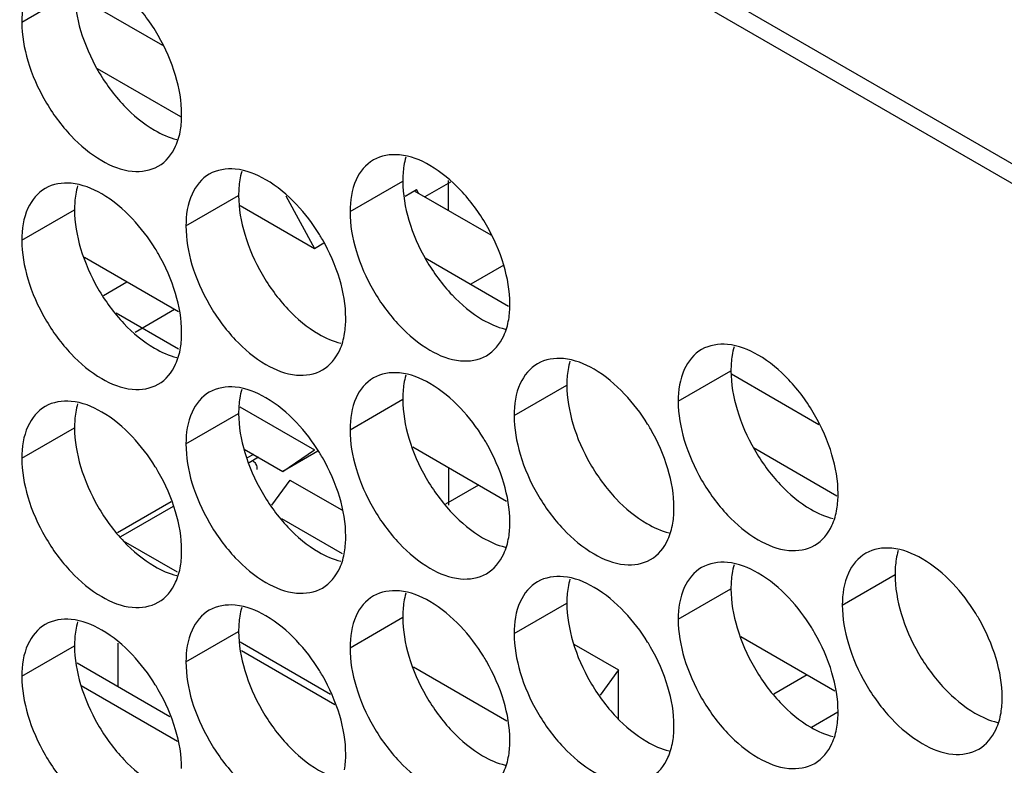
# Model space of a CAD drawing. Header units: inches. Extents: x 0 to 34, y 0 to 22.
# Tile 78 of 118: x 16.287 to 16.491, y 15.097 to 15.252. Entities that reach past the tile are written whole.
import ezdxf

# ---------------------------------------------------------------- set-up
doc = ezdxf.new("R2010")
doc.units = ezdxf.units.IN
doc.header["$LTSCALE"] = 1.87
doc.header["$MEASUREMENT"] = 0
doc.layers.get('0').update_dxf_attribs({"linetype": 'CONTINUOUS'})
doc.layers.add('5_ALL_CURVES', color=7, linetype='CONTINUOUS')

msp = doc.modelspace()

# ---------------------------------------------------------------- linework, layer by layer
at = {"color": 3, "linetype": 'CONTINUOUS'}
for p, q in [((13.79964, 16.77663), (16.66296, 15.12338)), ((16.29812, 15.25669), (16.3163, 15.24619)), ((16.36865, 15.21597), (16.38454, 15.20679)), ((16.4346, 15.17789), (16.45277, 15.1674))]:
    msp.add_line(p, q, dxfattribs=at)
at = {"color": 7, "linetype": 'CONTINUOUS'}
for p, q in [((13.81201, 16.7654), (16.66253, 15.11955)), ((16.28706, 15.25102), (16.29802, 15.25735)), ((16.30271, 15.24138), (16.32003, 15.23138)), ((16.3553, 15.21162), (16.36626, 15.21795)), ((16.36674, 15.21486), (16.36909, 15.21622)), ((16.3695, 15.21548), (16.36909, 15.21622)), ((16.37618, 15.21777), (16.37085, 15.2147)), ((16.32118, 15.20866), (16.33214, 15.21499)), ((16.34193, 15.21492), (16.34788, 15.20397)), ((16.28706, 15.2057), (16.29802, 15.21203)), ((16.33247, 15.21287), (16.34788, 15.20397)), ((16.34788, 15.20397), (16.34986, 15.20512)), ((16.31962, 15.19079), (16.30011, 15.20206)), ((16.37094, 15.20199), (16.38827, 15.19198)), ((16.38727, 15.20049), (16.3804, 15.19653)), ((16.30892, 15.19697), (16.30401, 15.19414)), ((16.31882, 15.19126), (16.3106, 15.18651)), ((16.42353, 15.17222), (16.43449, 15.17855)), ((16.38941, 15.16926), (16.40037, 15.17559)), ((16.3324, 15.17106), (16.34788, 15.16213)), ((16.3553, 15.16631), (16.36626, 15.17263)), ((16.32118, 15.16335), (16.33214, 15.16968)), ((16.28706, 15.16039), (16.29802, 15.16672)), ((16.3333, 15.16228), (16.34133, 15.15764)), ((16.33521, 15.16118), (16.33391, 15.16043)), ((16.34133, 15.15764), (16.34788, 15.16213)), ((16.34858, 15.16183), (16.34133, 15.15764)), ((16.38786, 15.1514), (16.36834, 15.16266)), ((16.43918, 15.16259), (16.45651, 15.15258)), ((16.33627, 15.16057), (16.33434, 15.15945)), ((16.34279, 15.15584), (16.33899, 15.15062)), ((16.34279, 15.15584), (16.35356, 15.14962)), ((16.38198, 15.15479), (16.37514, 15.15084)), ((16.31814, 15.15133), (16.30695, 15.14486)), ((16.31856, 15.15035), (16.30758, 15.14401)), ((16.34103, 15.14787), (16.35368, 15.14057)), ((16.31943, 15.13669), (16.30821, 15.14317)), ((16.45765, 15.12987), (16.46861, 15.13619)), ((16.42353, 15.12691), (16.43449, 15.13324)), ((16.38941, 15.12395), (16.40037, 15.13028)), ((16.3553, 15.12099), (16.36626, 15.12732)), ((16.32118, 15.11803), (16.33214, 15.12436)), ((16.30708, 15.11292), (16.30708, 15.12192)), ((16.33248, 15.12219), (16.35122, 15.11137)), ((16.40184, 15.12174), (16.41114, 15.11637)), ((16.4561, 15.112), (16.43658, 15.12326)), ((16.28706, 15.11508), (16.29802, 15.1214)), ((16.33276, 15.12039), (16.35216, 15.10919)), ((16.29858, 15.11783), (16.31783, 15.10671)), ((16.36849, 15.11701), (16.3879, 15.1058)), ((16.41114, 15.11637), (16.40731, 15.11111)), ((16.41114, 15.10622), (16.41114, 15.11637)), ((16.45033, 15.11533), (16.44344, 15.11135)), ((16.45674, 15.1076), (16.45123, 15.10441))]:
    msp.add_line(p, q, dxfattribs=at)
for points, knots in [([(16.29193, 15.26178), (16.29034, 15.26086), (16.28761, 15.25743), (16.28706, 15.25326), (16.28706, 15.25102)], [0, 0, 0, 0, 0.44922, 1, 1, 1, 1]), ([(16.31903, 15.2399), (16.31817, 15.24281), (16.31571, 15.24837), (16.31212, 15.25328), (16.31004, 15.25548)], [0, 0, 0, 0, 0.499997, 1, 1, 1, 1]), ([(16.28832, 15.24295), (16.28919, 15.24004), (16.29164, 15.23448), (16.29686, 15.22735), (16.30304, 15.22216), (16.3095, 15.21951), (16.31384, 15.22016), (16.31543, 15.22107)], [0, 0, 0, 0, 0.235115, 0.470233, 0.682481, 0.857347, 1, 1, 1, 1]), ([(16.31543, 15.22107), (16.31702, 15.22199), (16.31903, 15.22452), (16.31986, 15.22745), (16.32005, 15.22862)], [0, 0, 0, 0, 0.608607, 1, 1, 1, 1]), ([(16.36016, 15.22238), (16.35857, 15.22146), (16.35584, 15.21803), (16.3553, 15.21386), (16.3553, 15.21162)], [0, 0, 0, 0, 0.44922, 1, 1, 1, 1]), ([(16.37827, 15.21608), (16.37639, 15.21806), (16.37255, 15.22129), (16.36783, 15.22323), (16.36555, 15.22342)], [0, 0, 0, 0, 0.548282, 1, 1, 1, 1]), ([(16.34415, 15.21312), (16.34228, 15.2151), (16.33843, 15.21833), (16.33371, 15.22027), (16.33144, 15.22047)], [0, 0, 0, 0, 0.548282, 1, 1, 1, 1]), ([(16.32604, 15.21942), (16.32446, 15.2185), (16.32172, 15.21508), (16.32118, 15.21091), (16.32118, 15.20866)], [0, 0, 0, 0, 0.44922, 1, 1, 1, 1]), ([(16.29193, 15.21646), (16.29034, 15.21555), (16.28761, 15.21212), (16.28706, 15.20795), (16.28706, 15.2057)], [0, 0, 0, 0, 0.44922, 1, 1, 1, 1]), ([(16.31004, 15.21016), (16.30816, 15.21215), (16.30431, 15.21537), (16.29959, 15.21731), (16.29732, 15.21751)], [0, 0, 0, 0, 0.548282, 1, 1, 1, 1]), ([(16.38726, 15.2005), (16.3864, 15.20341), (16.38395, 15.20897), (16.38035, 15.21388), (16.37827, 15.21608)], [0, 0, 0, 0, 0.499997, 1, 1, 1, 1]), ([(16.35315, 15.19755), (16.35228, 15.20045), (16.35089, 15.2036), (16.34914, 15.20654), (16.34893, 15.20689)], [0, 0, 0, 0, 0.882712, 1, 1, 1, 1]), ([(16.31903, 15.19459), (16.31817, 15.19749), (16.31678, 15.20064), (16.31502, 15.20359), (16.31481, 15.20393)], [0, 0, 0, 0, 0.882712, 1, 1, 1, 1]), ([(16.35656, 15.20355), (16.35742, 15.20064), (16.35988, 15.19508), (16.3651, 15.18795), (16.37128, 15.18276), (16.37774, 15.18011), (16.38208, 15.18076), (16.38366, 15.18167)], [0, 0, 0, 0, 0.235115, 0.470233, 0.682481, 0.857347, 1, 1, 1, 1]), ([(16.32244, 15.20059), (16.32331, 15.19768), (16.32576, 15.19212), (16.33098, 15.18499), (16.33716, 15.17981), (16.34362, 15.17715), (16.34796, 15.1778), (16.34955, 15.17872)], [0, 0, 0, 0, 0.235115, 0.470233, 0.682481, 0.857347, 1, 1, 1, 1]), ([(16.28832, 15.19763), (16.28919, 15.19473), (16.29164, 15.18917), (16.29686, 15.18203), (16.30304, 15.17685), (16.3095, 15.17419), (16.31384, 15.17484), (16.31543, 15.17576)], [0, 0, 0, 0, 0.235115, 0.470233, 0.682481, 0.857347, 1, 1, 1, 1]), ([(16.38366, 15.18167), (16.38525, 15.18259), (16.38727, 15.18512), (16.38809, 15.18805), (16.38829, 15.18922)], [0, 0, 0, 0, 0.608607, 1, 1, 1, 1]), ([(16.34955, 15.17872), (16.35113, 15.17963), (16.35315, 15.18216), (16.35398, 15.1851), (16.35417, 15.18627)], [0, 0, 0, 0, 0.608607, 1, 1, 1, 1]), ([(16.31543, 15.17576), (16.31702, 15.17667), (16.31903, 15.1792), (16.31986, 15.18214), (16.32005, 15.18331)], [0, 0, 0, 0, 0.608607, 1, 1, 1, 1]), ([(16.44651, 15.17668), (16.44463, 15.17866), (16.44078, 15.18189), (16.43606, 15.18383), (16.43379, 15.18403)], [0, 0, 0, 0, 0.548282, 1, 1, 1, 1]), ([(16.4284, 15.18298), (16.42681, 15.18206), (16.42408, 15.17864), (16.42353, 15.17447), (16.42353, 15.17222)], [0, 0, 0, 0, 0.44922, 1, 1, 1, 1]), ([(16.39428, 15.18002), (16.39269, 15.1791), (16.38996, 15.17568), (16.38941, 15.17151), (16.38941, 15.16926)], [0, 0, 0, 0, 0.44922, 1, 1, 1, 1]), ([(16.41239, 15.17372), (16.41051, 15.17571), (16.40666, 15.17893), (16.40195, 15.18087), (16.39967, 15.18107)], [0, 0, 0, 0, 0.548282, 1, 1, 1, 1]), ([(16.36016, 15.17706), (16.35857, 15.17615), (16.35584, 15.17272), (16.3553, 15.16855), (16.3553, 15.16631)], [0, 0, 0, 0, 0.44922, 1, 1, 1, 1]), ([(16.37827, 15.17077), (16.37639, 15.17275), (16.37255, 15.17597), (16.36783, 15.17791), (16.36555, 15.17811)], [0, 0, 0, 0, 0.548282, 1, 1, 1, 1]), ([(16.34415, 15.16781), (16.34228, 15.16979), (16.33843, 15.17302), (16.33371, 15.17495), (16.33144, 15.17515)], [0, 0, 0, 0, 0.548282, 1, 1, 1, 1]), ([(16.4555, 15.16111), (16.45464, 15.16401), (16.45218, 15.16957), (16.44859, 15.17449), (16.44651, 15.17668)], [0, 0, 0, 0, 0.499997, 1, 1, 1, 1]), ([(16.32604, 15.1741), (16.32446, 15.17319), (16.32172, 15.16976), (16.32118, 15.16559), (16.32118, 15.16335)], [0, 0, 0, 0, 0.44922, 1, 1, 1, 1]), ([(16.29193, 15.17115), (16.29034, 15.17023), (16.28761, 15.1668), (16.28706, 15.16263), (16.28706, 15.16039)], [0, 0, 0, 0, 0.44922, 1, 1, 1, 1]), ([(16.31004, 15.16485), (16.30816, 15.16683), (16.30431, 15.17006), (16.29959, 15.172), (16.29732, 15.17219)], [0, 0, 0, 0, 0.548282, 1, 1, 1, 1]), ([(16.42138, 15.15815), (16.42052, 15.16105), (16.41913, 15.1642), (16.41737, 15.16715), (16.41716, 15.16749)], [0, 0, 0, 0, 0.882712, 1, 1, 1, 1]), ([(16.38726, 15.15519), (16.3864, 15.1581), (16.38501, 15.16124), (16.38326, 15.16419), (16.38305, 15.16453)], [0, 0, 0, 0, 0.882712, 1, 1, 1, 1]), ([(16.4248, 15.16415), (16.42566, 15.16124), (16.42811, 15.15568), (16.43333, 15.14855), (16.43951, 15.14336), (16.44597, 15.14071), (16.45031, 15.14136), (16.4519, 15.14228)], [0, 0, 0, 0, 0.235115, 0.470233, 0.682481, 0.857347, 1, 1, 1, 1]), ([(16.35315, 15.15223), (16.35228, 15.15514), (16.35089, 15.15829), (16.34914, 15.16123), (16.34893, 15.16157)], [0, 0, 0, 0, 0.882712, 1, 1, 1, 1]), ([(16.39068, 15.16119), (16.39154, 15.15828), (16.39399, 15.15272), (16.39921, 15.14559), (16.4054, 15.14041), (16.41186, 15.13775), (16.41619, 15.1384), (16.41778, 15.13932)], [0, 0, 0, 0, 0.235115, 0.470233, 0.682481, 0.857347, 1, 1, 1, 1]), ([(16.31903, 15.14927), (16.31817, 15.15218), (16.31678, 15.15533), (16.31502, 15.15827), (16.31481, 15.15861)], [0, 0, 0, 0, 0.882712, 1, 1, 1, 1]), ([(16.33516, 15.15975), (16.33541, 15.15961), (16.33585, 15.15906), (16.33593, 15.15839), (16.33593, 15.15804)], [0, 0, 0, 0, 0.44922, 1, 1, 1, 1]), ([(16.35656, 15.15823), (16.35742, 15.15533), (16.35988, 15.14977), (16.3651, 15.14263), (16.37128, 15.13745), (16.37774, 15.1348), (16.38208, 15.13544), (16.38366, 15.13636)], [0, 0, 0, 0, 0.235115, 0.470233, 0.682481, 0.857347, 1, 1, 1, 1]), ([(16.32244, 15.15528), (16.32331, 15.15237), (16.32576, 15.14681), (16.33098, 15.13968), (16.33716, 15.13449), (16.34362, 15.13184), (16.34796, 15.13249), (16.34955, 15.1334)], [0, 0, 0, 0, 0.235115, 0.470233, 0.682481, 0.857347, 1, 1, 1, 1]), ([(16.28832, 15.15232), (16.28919, 15.14941), (16.29164, 15.14385), (16.29686, 15.13672), (16.30304, 15.13153), (16.3095, 15.12888), (16.31384, 15.12953), (16.31543, 15.13044)], [0, 0, 0, 0, 0.235115, 0.470233, 0.682481, 0.857347, 1, 1, 1, 1]), ([(16.4519, 15.14228), (16.45349, 15.14319), (16.4555, 15.14572), (16.45633, 15.14866), (16.45652, 15.14983)], [0, 0, 0, 0, 0.608607, 1, 1, 1, 1]), ([(16.41778, 15.13932), (16.41937, 15.14023), (16.42139, 15.14276), (16.42221, 15.1457), (16.4224, 15.14687)], [0, 0, 0, 0, 0.608607, 1, 1, 1, 1]), ([(16.38366, 15.13636), (16.38525, 15.13728), (16.38727, 15.13981), (16.38809, 15.14274), (16.38829, 15.14391)], [0, 0, 0, 0, 0.608607, 1, 1, 1, 1]), ([(16.34955, 15.1334), (16.35113, 15.13432), (16.35315, 15.13685), (16.35398, 15.13978), (16.35417, 15.14095)], [0, 0, 0, 0, 0.608607, 1, 1, 1, 1]), ([(16.46252, 15.14062), (16.46093, 15.13971), (16.4582, 15.13628), (16.45765, 15.13211), (16.45765, 15.12987)], [0, 0, 0, 0, 0.44922, 1, 1, 1, 1]), ([(16.48063, 15.13433), (16.47875, 15.13631), (16.4749, 15.13953), (16.47018, 15.14147), (16.46791, 15.14167)], [0, 0, 0, 0, 0.548282, 1, 1, 1, 1]), ([(16.44651, 15.13137), (16.44463, 15.13335), (16.44078, 15.13658), (16.43606, 15.13851), (16.43379, 15.13871)], [0, 0, 0, 0, 0.548282, 1, 1, 1, 1]), ([(16.31543, 15.13044), (16.31702, 15.13136), (16.31903, 15.13389), (16.31986, 15.13682), (16.32005, 15.13799)], [0, 0, 0, 0, 0.608607, 1, 1, 1, 1]), ([(16.4284, 15.13766), (16.42681, 15.13675), (16.42408, 15.13332), (16.42353, 15.12915), (16.42353, 15.12691)], [0, 0, 0, 0, 0.44922, 1, 1, 1, 1]), ([(16.39428, 15.13471), (16.39269, 15.13379), (16.38996, 15.13036), (16.38941, 15.12619), (16.38941, 15.12395)], [0, 0, 0, 0, 0.44922, 1, 1, 1, 1]), ([(16.41239, 15.12841), (16.41051, 15.13039), (16.40666, 15.13362), (16.40195, 15.13556), (16.39967, 15.13575)], [0, 0, 0, 0, 0.548282, 1, 1, 1, 1]), ([(16.37827, 15.12545), (16.37639, 15.12743), (16.37255, 15.13066), (16.36783, 15.1326), (16.36555, 15.1328)], [0, 0, 0, 0, 0.548282, 1, 1, 1, 1]), ([(16.36016, 15.13175), (16.35857, 15.13083), (16.35584, 15.12741), (16.3553, 15.12324), (16.3553, 15.12099)], [0, 0, 0, 0, 0.44922, 1, 1, 1, 1]), ([(16.32604, 15.12879), (16.32446, 15.12788), (16.32172, 15.12445), (16.32118, 15.12028), (16.32118, 15.11803)], [0, 0, 0, 0, 0.44922, 1, 1, 1, 1]), ([(16.34415, 15.12249), (16.34228, 15.12448), (16.33843, 15.1277), (16.33371, 15.12964), (16.33144, 15.12984)], [0, 0, 0, 0, 0.548282, 1, 1, 1, 1]), ([(16.48962, 15.11875), (16.48875, 15.12166), (16.48737, 15.1248), (16.48561, 15.12775), (16.4854, 15.12809)], [0, 0, 0, 0, 0.882712, 1, 1, 1, 1]), ([(16.29193, 15.12583), (16.29034, 15.12492), (16.28761, 15.12149), (16.28706, 15.11732), (16.28706, 15.11508)], [0, 0, 0, 0, 0.44922, 1, 1, 1, 1]), ([(16.31004, 15.11954), (16.30816, 15.12152), (16.30431, 15.12474), (16.29959, 15.12668), (16.29732, 15.12688)], [0, 0, 0, 0, 0.548282, 1, 1, 1, 1]), ([(16.4555, 15.11579), (16.45464, 15.1187), (16.45325, 15.12185), (16.45149, 15.12479), (16.45128, 15.12513)], [0, 0, 0, 0, 0.882712, 1, 1, 1, 1]), ([(16.42138, 15.11283), (16.42052, 15.11574), (16.41913, 15.11889), (16.41737, 15.12183), (16.41716, 15.12217)], [0, 0, 0, 0, 0.882712, 1, 1, 1, 1]), ([(16.45891, 15.12179), (16.45978, 15.11889), (16.46223, 15.11333), (16.46745, 15.10619), (16.47363, 15.10101), (16.48009, 15.09835), (16.48443, 15.099), (16.48602, 15.09992)], [0, 0, 0, 0, 0.235115, 0.470233, 0.682481, 0.857347, 1, 1, 1, 1]), ([(16.38726, 15.10988), (16.3864, 15.11278), (16.38501, 15.11593), (16.38326, 15.11887), (16.38305, 15.11922)], [0, 0, 0, 0, 0.882712, 1, 1, 1, 1]), ([(16.4248, 15.11883), (16.42566, 15.11593), (16.42811, 15.11037), (16.43333, 15.10323), (16.43951, 15.09805), (16.44597, 15.0954), (16.45031, 15.09605), (16.4519, 15.09696)], [0, 0, 0, 0, 0.235115, 0.470233, 0.682481, 0.857347, 1, 1, 1, 1]), ([(16.35315, 15.10692), (16.35228, 15.10982), (16.35089, 15.11297), (16.34914, 15.11592), (16.34893, 15.11626)], [0, 0, 0, 0, 0.882712, 1, 1, 1, 1]), ([(16.39068, 15.11588), (16.39154, 15.11297), (16.39399, 15.10741), (16.39921, 15.10028), (16.4054, 15.09509), (16.41186, 15.09244), (16.41619, 15.09309), (16.41778, 15.094)], [0, 0, 0, 0, 0.235115, 0.470233, 0.682481, 0.857347, 1, 1, 1, 1]), ([(16.31903, 15.10396), (16.31817, 15.10687), (16.31678, 15.11002), (16.31502, 15.11296), (16.31481, 15.1133)], [0, 0, 0, 0, 0.882712, 1, 1, 1, 1]), ([(16.35656, 15.11292), (16.35742, 15.11001), (16.35988, 15.10445), (16.3651, 15.09732), (16.37128, 15.09213), (16.37774, 15.08948), (16.38208, 15.09013), (16.38366, 15.09105)], [0, 0, 0, 0, 0.235115, 0.470233, 0.682481, 0.857347, 1, 1, 1, 1]), ([(16.32244, 15.10996), (16.32331, 15.10706), (16.32576, 15.1015), (16.33098, 15.09436), (16.33716, 15.08918), (16.34362, 15.08652), (16.34796, 15.08717), (16.34955, 15.08809)], [0, 0, 0, 0, 0.235115, 0.470233, 0.682481, 0.857347, 1, 1, 1, 1]), ([(16.48602, 15.09992), (16.4876, 15.10083), (16.48962, 15.10336), (16.49045, 15.1063), (16.49064, 15.10747)], [0, 0, 0, 0, 0.608607, 1, 1, 1, 1]), ([(16.28832, 15.107), (16.28919, 15.1041), (16.29164, 15.09854), (16.29686, 15.0914), (16.30304, 15.08622), (16.3095, 15.08357), (16.31384, 15.08421), (16.31543, 15.08513)], [0, 0, 0, 0, 0.235115, 0.470233, 0.682481, 0.857347, 1, 1, 1, 1]), ([(16.4519, 15.09696), (16.45349, 15.09788), (16.4555, 15.10041), (16.45633, 15.10334), (16.45652, 15.10451)], [0, 0, 0, 0, 0.608607, 1, 1, 1, 1]), ([(16.41778, 15.094), (16.41937, 15.09492), (16.42139, 15.09745), (16.42221, 15.10038), (16.4224, 15.10155)], [0, 0, 0, 0, 0.608607, 1, 1, 1, 1]), ([(16.38366, 15.09105), (16.38525, 15.09196), (16.38727, 15.09449), (16.38809, 15.09743), (16.38829, 15.0986)], [0, 0, 0, 0, 0.608607, 1, 1, 1, 1])]:
    msp.add_open_spline(points, degree=3, knots=knots, dxfattribs=at)
at = {"color": 3, "linetype": 'CONTINUOUS'}
for points in [[(16.29802, 15.25735), (16.29802, 15.25462), (16.29851, 15.2519), (16.29929, 15.24927)], [(16.36691, 15.22294), (16.36673, 15.22235), (16.3666, 15.22176), (16.3665, 15.22116)], [(16.3665, 15.22116), (16.36632, 15.22009), (16.36626, 15.21902), (16.36626, 15.21795)], [(16.33238, 15.2182), (16.33221, 15.21714), (16.33214, 15.21606), (16.33214, 15.21499)], [(16.33279, 15.21998), (16.33261, 15.2194), (16.33248, 15.2188), (16.33238, 15.2182)], [(16.29867, 15.21702), (16.2985, 15.21644), (16.29836, 15.21584), (16.29826, 15.21524)], [(16.36626, 15.21795), (16.36626, 15.21522), (16.36674, 15.2125), (16.36752, 15.20988)], [(16.29826, 15.21524), (16.29809, 15.21418), (16.29802, 15.2131), (16.29802, 15.21203)], [(16.33214, 15.21499), (16.33214, 15.21227), (16.33262, 15.20954), (16.3334, 15.20692)], [(16.29802, 15.21203), (16.29802, 15.20931), (16.29851, 15.20658), (16.29929, 15.20396)], [(16.43514, 15.18354), (16.43497, 15.18296), (16.43483, 15.18236), (16.43473, 15.18176)], [(16.43473, 15.18176), (16.43456, 15.1807), (16.43449, 15.17962), (16.43449, 15.17855)], [(16.40103, 15.18058), (16.40085, 15.18), (16.40072, 15.1794), (16.40062, 15.1788)], [(16.36691, 15.17763), (16.36673, 15.17704), (16.3666, 15.17644), (16.3665, 15.17584)], [(16.40062, 15.1788), (16.40044, 15.17774), (16.40037, 15.17666), (16.40037, 15.17559)], [(16.43449, 15.17855), (16.43449, 15.17583), (16.43498, 15.1731), (16.43576, 15.17048)], [(16.3665, 15.17584), (16.36632, 15.17478), (16.36626, 15.1737), (16.36626, 15.17263)], [(16.40037, 15.17559), (16.40037, 15.17287), (16.40086, 15.17014), (16.40164, 15.16752)], [(16.33279, 15.17467), (16.33261, 15.17408), (16.33248, 15.17349), (16.33238, 15.17288)], [(16.29867, 15.17171), (16.2985, 15.17112), (16.29836, 15.17053), (16.29826, 15.16993)], [(16.33238, 15.17288), (16.33221, 15.17182), (16.33214, 15.17074), (16.33214, 15.16968)], [(16.36626, 15.17263), (16.36626, 15.16991), (16.36674, 15.16718), (16.36752, 15.16456)], [(16.29826, 15.16993), (16.29809, 15.16886), (16.29802, 15.16779), (16.29802, 15.16672)], [(16.33214, 15.16968), (16.33214, 15.16695), (16.33262, 15.16423), (16.3334, 15.1616)], [(16.29802, 15.16672), (16.29802, 15.16399), (16.29851, 15.16127), (16.29929, 15.15865)], [(16.46926, 15.14118), (16.46909, 15.1406), (16.46895, 15.14), (16.46885, 15.1394)], [(16.43514, 15.13823), (16.43497, 15.13764), (16.43483, 15.13704), (16.43473, 15.13644)], [(16.46885, 15.1394), (16.46868, 15.13834), (16.46861, 15.13726), (16.46861, 15.13619)], [(16.43473, 15.13644), (16.43456, 15.13538), (16.43449, 15.1343), (16.43449, 15.13324)], [(16.46861, 15.13619), (16.46861, 15.13347), (16.46909, 15.13074), (16.46987, 15.12812)], [(16.40103, 15.13527), (16.40085, 15.13468), (16.40072, 15.13409), (16.40062, 15.13348)], [(16.36691, 15.13231), (16.36673, 15.13173), (16.3666, 15.13113), (16.3665, 15.13053)], [(16.40062, 15.13348), (16.40044, 15.13242), (16.40037, 15.13134), (16.40037, 15.13028)], [(16.43449, 15.13324), (16.43449, 15.13051), (16.43498, 15.12779), (16.43576, 15.12516)], [(16.3665, 15.13053), (16.36632, 15.12947), (16.36626, 15.12839), (16.36626, 15.12732)], [(16.40037, 15.13028), (16.40037, 15.12755), (16.40086, 15.12483), (16.40164, 15.1222)], [(16.33279, 15.12935), (16.33261, 15.12877), (16.33248, 15.12817), (16.33238, 15.12757)], [(16.29867, 15.1264), (16.2985, 15.12581), (16.29836, 15.12521), (16.29826, 15.12461)], [(16.33238, 15.12757), (16.33221, 15.12651), (16.33214, 15.12543), (16.33214, 15.12436)], [(16.36626, 15.12732), (16.36626, 15.1246), (16.36674, 15.12187), (16.36752, 15.11925)], [(16.29826, 15.12461), (16.29809, 15.12355), (16.29802, 15.12247), (16.29802, 15.1214)], [(16.33214, 15.12436), (16.33214, 15.12164), (16.33262, 15.11891), (16.3334, 15.11629)], [(16.29802, 15.1214), (16.29802, 15.11868), (16.29851, 15.11595), (16.29929, 15.11333)]]:
    msp.add_open_spline(points, degree=3, dxfattribs=at)
at = {"color": 7, "linetype": 'CONTINUOUS'}
for points in [[(16.28706, 15.25102), (16.28706, 15.24829), (16.28755, 15.24557), (16.28832, 15.24295)], [(16.32029, 15.23183), (16.32029, 15.23455), (16.31981, 15.23728), (16.31903, 15.2399)], [(16.32005, 15.22862), (16.32023, 15.22968), (16.32029, 15.23076), (16.32029, 15.23183)], [(16.36555, 15.22342), (16.3637, 15.22358), (16.36175, 15.22329), (16.36016, 15.22238)], [(16.33144, 15.22047), (16.32958, 15.22063), (16.32763, 15.22033), (16.32604, 15.21942)], [(16.29732, 15.21751), (16.29546, 15.21767), (16.29351, 15.21738), (16.29193, 15.21646)], [(16.34893, 15.20689), (16.34755, 15.20912), (16.34596, 15.21122), (16.34415, 15.21312)], [(16.31481, 15.20393), (16.31343, 15.20616), (16.31184, 15.20826), (16.31004, 15.21016)], [(16.3553, 15.21162), (16.3553, 15.2089), (16.35578, 15.20617), (16.35656, 15.20355)], [(16.32118, 15.20866), (16.32118, 15.20594), (16.32166, 15.20321), (16.32244, 15.20059)], [(16.28706, 15.2057), (16.28706, 15.20298), (16.28755, 15.20025), (16.28832, 15.19763)], [(16.38853, 15.19243), (16.38853, 15.19515), (16.38804, 15.19788), (16.38726, 15.2005)], [(16.35441, 15.18947), (16.35441, 15.1922), (16.35393, 15.19492), (16.35315, 15.19755)], [(16.32029, 15.18652), (16.32029, 15.18924), (16.31981, 15.19197), (16.31903, 15.19459)], [(16.38829, 15.18922), (16.38846, 15.19029), (16.38853, 15.19136), (16.38853, 15.19243)], [(16.35417, 15.18627), (16.35434, 15.18733), (16.35441, 15.18841), (16.35441, 15.18947)], [(16.32005, 15.18331), (16.32023, 15.18437), (16.32029, 15.18545), (16.32029, 15.18652)], [(16.43379, 15.18403), (16.43194, 15.18419), (16.42999, 15.18389), (16.4284, 15.18298)], [(16.39967, 15.18107), (16.39782, 15.18123), (16.39587, 15.18094), (16.39428, 15.18002)], [(16.36555, 15.17811), (16.3637, 15.17827), (16.36175, 15.17798), (16.36016, 15.17706)], [(16.33144, 15.17515), (16.32958, 15.17531), (16.32763, 15.17502), (16.32604, 15.1741)], [(16.41716, 15.16749), (16.41579, 15.16972), (16.41419, 15.17182), (16.41239, 15.17372)], [(16.29732, 15.17219), (16.29546, 15.17235), (16.29351, 15.17206), (16.29193, 15.17115)], [(16.42353, 15.17222), (16.42353, 15.1695), (16.42402, 15.16677), (16.4248, 15.16415)], [(16.38305, 15.16453), (16.38167, 15.16676), (16.38008, 15.16886), (16.37827, 15.17077)], [(16.38941, 15.16926), (16.38941, 15.16654), (16.3899, 15.16381), (16.39068, 15.16119)], [(16.34893, 15.16157), (16.34755, 15.1638), (16.34596, 15.1659), (16.34415, 15.16781)], [(16.31481, 15.15861), (16.31343, 15.16085), (16.31184, 15.16295), (16.31004, 15.16485)], [(16.3553, 15.16631), (16.3553, 15.16358), (16.35578, 15.16086), (16.35656, 15.15823)], [(16.32118, 15.16335), (16.32118, 15.16062), (16.32166, 15.1579), (16.32244, 15.15528)], [(16.45677, 15.15303), (16.45677, 15.15576), (16.45628, 15.15848), (16.4555, 15.16111)], [(16.28706, 15.16039), (16.28706, 15.15767), (16.28755, 15.15494), (16.28832, 15.15232)], [(16.42265, 15.15007), (16.42265, 15.1528), (16.42216, 15.15552), (16.42138, 15.15815)], [(16.38853, 15.14712), (16.38853, 15.14984), (16.38804, 15.15257), (16.38726, 15.15519)], [(16.45652, 15.14983), (16.4567, 15.15089), (16.45677, 15.15197), (16.45677, 15.15303)], [(16.35441, 15.14416), (16.35441, 15.14688), (16.35393, 15.14961), (16.35315, 15.15223)], [(16.32029, 15.1412), (16.32029, 15.14393), (16.31981, 15.14665), (16.31903, 15.14927)], [(16.4224, 15.14687), (16.42258, 15.14793), (16.42265, 15.14901), (16.42265, 15.15007)], [(16.38829, 15.14391), (16.38846, 15.14497), (16.38853, 15.14605), (16.38853, 15.14712)], [(16.35417, 15.14095), (16.35434, 15.14201), (16.35441, 15.14309), (16.35441, 15.14416)], [(16.32005, 15.13799), (16.32023, 15.13906), (16.32029, 15.14013), (16.32029, 15.1412)], [(16.46791, 15.14167), (16.46605, 15.14183), (16.4641, 15.14154), (16.46252, 15.14062)], [(16.43379, 15.13871), (16.43194, 15.13887), (16.42999, 15.13858), (16.4284, 15.13766)], [(16.39967, 15.13575), (16.39782, 15.13591), (16.39587, 15.13562), (16.39428, 15.13471)], [(16.4854, 15.12809), (16.48402, 15.13032), (16.48243, 15.13242), (16.48063, 15.13433)], [(16.36555, 15.1328), (16.3637, 15.13296), (16.36175, 15.13266), (16.36016, 15.13175)], [(16.33144, 15.12984), (16.32958, 15.13), (16.32763, 15.12971), (16.32604, 15.12879)], [(16.45128, 15.12513), (16.4499, 15.12736), (16.44831, 15.12946), (16.44651, 15.13137)], [(16.41716, 15.12217), (16.41579, 15.12441), (16.41419, 15.12651), (16.41239, 15.12841)], [(16.45765, 15.12987), (16.45765, 15.12714), (16.45813, 15.12442), (16.45891, 15.12179)], [(16.29732, 15.12688), (16.29546, 15.12704), (16.29351, 15.12675), (16.29193, 15.12583)], [(16.42353, 15.12691), (16.42353, 15.12418), (16.42402, 15.12146), (16.4248, 15.11883)], [(16.38305, 15.11922), (16.38167, 15.12145), (16.38008, 15.12355), (16.37827, 15.12545)], [(16.38941, 15.12395), (16.38941, 15.12123), (16.3899, 15.1185), (16.39068, 15.11588)], [(16.34893, 15.11626), (16.34755, 15.11849), (16.34596, 15.12059), (16.34415, 15.12249)], [(16.3553, 15.12099), (16.3553, 15.11827), (16.35578, 15.11554), (16.35656, 15.11292)], [(16.31481, 15.1133), (16.31343, 15.11553), (16.31184, 15.11763), (16.31004, 15.11954)], [(16.32118, 15.11803), (16.32118, 15.11531), (16.32166, 15.11258), (16.32244, 15.10996)], [(16.49088, 15.11068), (16.49088, 15.1134), (16.4904, 15.11613), (16.48962, 15.11875)], [(16.45677, 15.10772), (16.45677, 15.11044), (16.45628, 15.11317), (16.4555, 15.11579)], [(16.28706, 15.11508), (16.28706, 15.11235), (16.28755, 15.10963), (16.28832, 15.107)], [(16.42265, 15.10476), (16.42265, 15.10748), (16.42216, 15.11021), (16.42138, 15.11283)], [(16.38853, 15.1018), (16.38853, 15.10453), (16.38804, 15.10725), (16.38726, 15.10988)], [(16.49064, 15.10747), (16.49082, 15.10853), (16.49088, 15.10961), (16.49088, 15.11068)], [(16.45652, 15.10451), (16.4567, 15.10557), (16.45677, 15.10665), (16.45677, 15.10772)], [(16.35441, 15.09884), (16.35441, 15.10157), (16.35393, 15.10429), (16.35315, 15.10692)], [(16.32029, 15.09589), (16.32029, 15.09861), (16.31981, 15.10134), (16.31903, 15.10396)], [(16.4224, 15.10155), (16.42258, 15.10261), (16.42265, 15.10369), (16.42265, 15.10476)], [(16.38829, 15.0986), (16.38846, 15.09966), (16.38853, 15.10074), (16.38853, 15.1018)], [(16.35417, 15.09564), (16.35434, 15.0967), (16.35441, 15.09778), (16.35441, 15.09884)]]:
    msp.add_open_spline(points, degree=3, dxfattribs=at)
at = {"color": 3, "linetype": 'CONTINUOUS'}
for points, knots in [([(16.29929, 15.24927), (16.30015, 15.24637), (16.3026, 15.24081), (16.3062, 15.23589), (16.30828, 15.2337)], [0, 0, 0, 0, 0.499997, 1, 1, 1, 1]), ([(16.30828, 15.2337), (16.31016, 15.23172), (16.31356, 15.22886), (16.31765, 15.22701), (16.31929, 15.22663)], [0, 0, 0, 0, 0.619597, 1, 1, 1, 1]), ([(16.36752, 15.20988), (16.36838, 15.20697), (16.37084, 15.20141), (16.37443, 15.19649), (16.37651, 15.1943)], [0, 0, 0, 0, 0.499997, 1, 1, 1, 1]), ([(16.3334, 15.20692), (16.33427, 15.20401), (16.33672, 15.19845), (16.34032, 15.19354), (16.3424, 15.19134)], [0, 0, 0, 0, 0.499997, 1, 1, 1, 1]), ([(16.29929, 15.20396), (16.30015, 15.20105), (16.3026, 15.19549), (16.3062, 15.19058), (16.30828, 15.18838)], [0, 0, 0, 0, 0.499997, 1, 1, 1, 1]), ([(16.37651, 15.1943), (16.37839, 15.19232), (16.3818, 15.18946), (16.38588, 15.18762), (16.38752, 15.18723)], [0, 0, 0, 0, 0.619597, 1, 1, 1, 1]), ([(16.3424, 15.19134), (16.34427, 15.18936), (16.34768, 15.1865), (16.35177, 15.18466), (16.3534, 15.18427)], [0, 0, 0, 0, 0.619597, 1, 1, 1, 1]), ([(16.30828, 15.18838), (16.31016, 15.1864), (16.31356, 15.18355), (16.31765, 15.1817), (16.31929, 15.18132)], [0, 0, 0, 0, 0.619597, 1, 1, 1, 1]), ([(16.43576, 15.17048), (16.43662, 15.16757), (16.43907, 15.16201), (16.44267, 15.1571), (16.44475, 15.1549)], [0, 0, 0, 0, 0.499997, 1, 1, 1, 1]), ([(16.40164, 15.16752), (16.4025, 15.16461), (16.40496, 15.15905), (16.40855, 15.15414), (16.41063, 15.15194)], [0, 0, 0, 0, 0.499997, 1, 1, 1, 1]), ([(16.36752, 15.16456), (16.36838, 15.16166), (16.37084, 15.1561), (16.37443, 15.15118), (16.37651, 15.14898)], [0, 0, 0, 0, 0.499997, 1, 1, 1, 1]), ([(16.3334, 15.1616), (16.33427, 15.1587), (16.33672, 15.15314), (16.34032, 15.14822), (16.3424, 15.14603)], [0, 0, 0, 0, 0.499997, 1, 1, 1, 1]), ([(16.29929, 15.15865), (16.30015, 15.15574), (16.3026, 15.15018), (16.3062, 15.14526), (16.30828, 15.14307)], [0, 0, 0, 0, 0.499997, 1, 1, 1, 1]), ([(16.44475, 15.1549), (16.44663, 15.15292), (16.45003, 15.15006), (16.45412, 15.14822), (16.45576, 15.14783)], [0, 0, 0, 0, 0.619597, 1, 1, 1, 1]), ([(16.41063, 15.15194), (16.41251, 15.14996), (16.41591, 15.14711), (16.42, 15.14526), (16.42164, 15.14488)], [0, 0, 0, 0, 0.619597, 1, 1, 1, 1]), ([(16.37651, 15.14898), (16.37839, 15.147), (16.3818, 15.14415), (16.38588, 15.1423), (16.38752, 15.14192)], [0, 0, 0, 0, 0.619597, 1, 1, 1, 1]), ([(16.3424, 15.14603), (16.34427, 15.14404), (16.34768, 15.14119), (16.35177, 15.13934), (16.3534, 15.13896)], [0, 0, 0, 0, 0.619597, 1, 1, 1, 1]), ([(16.30828, 15.14307), (16.31016, 15.14109), (16.31356, 15.13823), (16.31765, 15.13639), (16.31929, 15.136)], [0, 0, 0, 0, 0.619597, 1, 1, 1, 1]), ([(16.46987, 15.12812), (16.47074, 15.12521), (16.47319, 15.11965), (16.47679, 15.11474), (16.47887, 15.11254)], [0, 0, 0, 0, 0.499997, 1, 1, 1, 1]), ([(16.43576, 15.12516), (16.43662, 15.12226), (16.43907, 15.1167), (16.44267, 15.11178), (16.44475, 15.10959)], [0, 0, 0, 0, 0.499997, 1, 1, 1, 1]), ([(16.40164, 15.1222), (16.4025, 15.1193), (16.40496, 15.11374), (16.40855, 15.10882), (16.41063, 15.10663)], [0, 0, 0, 0, 0.499997, 1, 1, 1, 1]), ([(16.36752, 15.11925), (16.36838, 15.11634), (16.37084, 15.11078), (16.37443, 15.10587), (16.37651, 15.10367)], [0, 0, 0, 0, 0.499997, 1, 1, 1, 1]), ([(16.3334, 15.11629), (16.33427, 15.11338), (16.33672, 15.10782), (16.34032, 15.10291), (16.3424, 15.10071)], [0, 0, 0, 0, 0.499997, 1, 1, 1, 1]), ([(16.29929, 15.11333), (16.30015, 15.11043), (16.3026, 15.10487), (16.3062, 15.09995), (16.30828, 15.09775)], [0, 0, 0, 0, 0.499997, 1, 1, 1, 1]), ([(16.47887, 15.11254), (16.48075, 15.11056), (16.48415, 15.10771), (16.48824, 15.10586), (16.48988, 15.10548)], [0, 0, 0, 0, 0.619597, 1, 1, 1, 1]), ([(16.44475, 15.10959), (16.44663, 15.1076), (16.45003, 15.10475), (16.45412, 15.1029), (16.45576, 15.10252)], [0, 0, 0, 0, 0.619597, 1, 1, 1, 1]), ([(16.41063, 15.10663), (16.41251, 15.10465), (16.41591, 15.10179), (16.42, 15.09995), (16.42164, 15.09956)], [0, 0, 0, 0, 0.619597, 1, 1, 1, 1]), ([(16.37651, 15.10367), (16.37839, 15.10169), (16.3818, 15.09883), (16.38588, 15.09699), (16.38752, 15.0966)], [0, 0, 0, 0, 0.619597, 1, 1, 1, 1]), ([(16.3424, 15.10071), (16.34427, 15.09873), (16.34768, 15.09588), (16.35177, 15.09403), (16.3534, 15.09365)], [0, 0, 0, 0, 0.619597, 1, 1, 1, 1]), ([(16.30828, 15.09775), (16.31016, 15.09577), (16.31356, 15.09292), (16.31765, 15.09107), (16.31929, 15.09069)], [0, 0, 0, 0, 0.619597, 1, 1, 1, 1])]:
    msp.add_open_spline(points, degree=3, knots=knots, dxfattribs=at)
at = {"layer": '5_ALL_CURVES', "color": 40, "linetype": 'CONTINUOUS'}
for p, q in [((16.29812, 15.25669), (16.3163, 15.24619)), ((16.3758, 15.21184), (16.3758, 15.21807)), ((16.36865, 15.21597), (16.3758, 15.21184)), ((16.31963, 15.18304), (16.30671, 15.19049)), ((16.3758, 15.15836), (16.3758, 15.1506)), ((16.31941, 15.10151), (16.2994, 15.11307))]:
    msp.add_line(p, q, dxfattribs=at)

doc.saveas('drawing.dxf')
